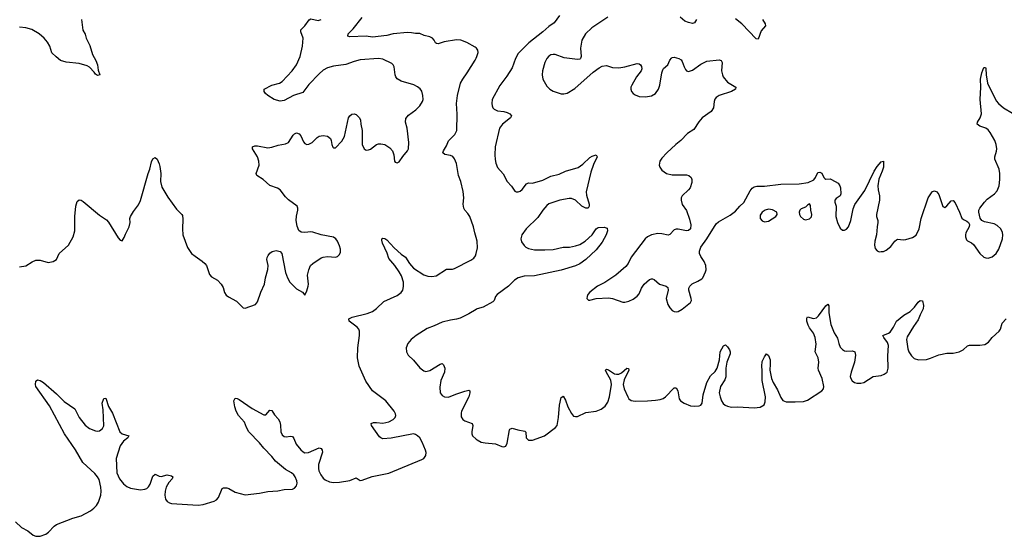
# Model space of a CAD drawing. Header units: inches. Extents: x 1305449 to 1407403, y 744709 to 841554.
# Tile 67 of 114: x 1355551 to 1365149, y 762690 to 767729. Entities that reach past the tile are written whole.
import ezdxf

# ---------------------------------------------------------------- set-up
doc = ezdxf.new("R2010")
doc.units = ezdxf.units.IN
doc.header["$MEASUREMENT"] = 0
doc.layers.add('B3756', color=7, linetype='Continuous')
doc.layers.add('B3766', color=7, linetype='Continuous')

msp = doc.modelspace()

# ---------------------------------------------------------------- linework, layer by layer
at = {"layer": 'B3756', "color": 6}
for points, elevation in [([(1355550, 765316.8), (1355610, 765329.4), (1355672.1, 765367.9), (1355710, 765383.5), (1355750, 765383.7), (1355830, 765362), (1355877.2, 765370), (1355910, 765388.4), (1355935.3, 765450), (1356026.6, 765530), (1356073.9, 765610), (1356088.2, 765670), (1356088.4, 765810), (1356097.8, 765910), (1356110, 765955.3), (1356130, 765972.7), (1356150, 765970.2), (1356170, 765956.2), (1356330, 765821.5), (1356396.9, 765776.9), (1356415.4, 765755.4), (1356510, 765602.8), (1356530, 765578), (1356550, 765571.3), (1356570, 765604.7), (1356581.7, 765638.3), (1356617, 765710), (1356627.6, 765750), (1356625.7, 765790), (1356631.9, 765810), (1356661.6, 765858.4), (1356710, 765922.2), (1356730, 765966), (1356803.7, 766230), (1356819.8, 766270), (1356836.8, 766343.2), (1356850, 766370.8), (1356870, 766384), (1356890, 766367.7), (1356910, 766324), (1356916.7, 766296.7), (1356926.4, 766230), (1356924.8, 766150), (1356936.9, 766096.9), (1356996.4, 765996.4), (1357079.5, 765879.5), (1357132.7, 765830), (1357137.7, 765817.7), (1357142.9, 765782.9), (1357137.6, 765690), (1357140.5, 765630), (1357188, 765508), (1357227.3, 765450), (1357261.3, 765421.3), (1357330, 765375.2), (1357356.5, 765350), (1357371.1, 765330), (1357402.5, 765242.5), (1357421.8, 765221.8), (1357479.1, 765190), (1357515, 765150), (1357535.3, 765115.3), (1357548.6, 765068.6), (1357563.6, 765043.6), (1357585.6, 765025.6), (1357663.8, 764983.8), (1357730, 764918), (1357750, 764915.2), (1357850, 764950.3), (1357870, 764975.8), (1357901.9, 765070), (1357937.3, 765150), (1357948.3, 765210), (1357971, 765291), (1357971.5, 765330), (1357961.4, 765390), (1357963.9, 765410), (1357973.2, 765430), (1357990, 765450.2), (1358013, 765467), (1358050, 765477), (1358090, 765467.8), (1358107.6, 765447.6), (1358143.5, 765263.5), (1358162.6, 765210), (1358184.3, 765170), (1358250, 765104), (1358307.7, 765070), (1358330, 765042), (1358350, 765084.7), (1358361.5, 765130), (1358365.1, 765150), (1358357.1, 765237.1), (1358368.5, 765290), (1358386.9, 765330), (1358410, 765351.7), (1358490, 765406), (1358510, 765414.1), (1358550, 765419.5), (1358630, 765412.2), (1358650, 765419.1), (1358670, 765438.7), (1358678, 765462), (1358678.6, 765490), (1358670, 765523), (1358649.9, 765570), (1358632.3, 765592.3), (1358608.4, 765608.4), (1358488.9, 765628.9), (1358410, 765657.8), (1358390, 765660.5), (1358330, 765653.1), (1358296, 765656), (1358272.6, 765672.6), (1358255.9, 765715.9), (1358245, 765770), (1358248.2, 765811.8), (1358261.2, 765870), (1358261.8, 765890), (1358254.6, 765910), (1358170, 765970.8), (1358141.3, 766001.3), (1358089.9, 766069.9), (1358065.1, 766085.1), (1357990, 766112.9), (1357923.5, 766170), (1357862.3, 766210), (1357855.2, 766230), (1357884.5, 766310), (1357883.5, 766350), (1357869.5, 766390), (1357819.8, 766470), (1357820.5, 766490), (1357841.8, 766498.2), (1357870, 766498.5), (1357970, 766479.6), (1358010, 766486.1), (1358070, 766504.9), (1358142.6, 766517.4), (1358170, 766532.2), (1358218.2, 766601.8), (1358230, 766615.6), (1358250, 766626.5), (1358276.1, 766616.1), (1358290, 766597.6), (1358316.8, 766536.8), (1358330, 766521.8), (1358350, 766512.9), (1358370, 766515.8), (1358401.5, 766530), (1358450, 766579), (1358470, 766593.1), (1358510, 766598.4), (1358551.6, 766591.6), (1358580.2, 766570), (1358588.4, 766550), (1358593.4, 766510), (1358604.2, 766484.2), (1358610, 766478), (1358630, 766480.4), (1358690, 766544.5), (1358715.8, 766590), (1358754.6, 766770), (1358768.6, 766791.4), (1358790, 766808.4), (1358810, 766811), (1358830, 766802.6), (1358850, 766786), (1358864.5, 766770), (1358872.7, 766750), (1358875.3, 766710), (1358889.6, 766649.6), (1358888.7, 766510), (1358908.9, 766468.9), (1358930, 766456.9), (1358950, 766459.6), (1358970, 766467.3), (1359029.9, 766510.1), (1359050, 766517.2), (1359070, 766519.5), (1359110.1, 766510.1), (1359158.7, 766478.7), (1359184.5, 766450), (1359196.5, 766410), (1359203.8, 766350), (1359210, 766340.7), (1359230, 766333), (1359250, 766343.8), (1359284.8, 766395.2), (1359330, 766448.2), (1359339.9, 766470), (1359344.5, 766530), (1359328.6, 766670), (1359311, 766730), (1359316.2, 766763.8), (1359341.9, 766798.1), (1359412, 766850), (1359452.3, 766890), (1359476.9, 766930), (1359482.6, 766950), (1359481.1, 766990), (1359470, 767032.3), (1359454.7, 767054.7), (1359430, 767074.7), (1359393, 767093), (1359270, 767128.5), (1359232.1, 767152.1), (1359217.7, 767170), (1359209.8, 767190), (1359200.8, 767270), (1359190.9, 767290), (1359179.9, 767299.9), (1359090, 767343), (1359050, 767349.9), (1358870, 767336), (1358810, 767320.1), (1358729.7, 767290.3), (1358610, 767274.9), (1358550, 767258.5), (1358510, 767235.3), (1358470, 767200.9), (1358370, 767096.8), (1358310, 767020.2), (1358220.9, 766990), (1358130, 766940.2), (1358090, 766933.8), (1358030.4, 766950.4), (1357969.4, 766989.4), (1357948.3, 767010), (1357934.3, 767030), (1357934, 767050), (1358009.7, 767090), (1358084.7, 767110), (1358110, 767126.3), (1358206, 767230), (1358250.9, 767290), (1358284.9, 767370), (1358309.4, 767470.6), (1358312.8, 767550), (1358291.9, 767610), (1358292.7, 767630), (1358299.8, 767640.2), (1358331.3, 767670), (1358371.7, 767728.3), (1358390, 767735.7), (1358459.5, 767720.5), (1358490.7, 767730)], 1000), ([(1360000, 767452.9), (1359990, 767460.2), (1359910, 767506.2), (1359850, 767528.7), (1359810, 767532.2), (1359690, 767514.2), (1359630, 767494.1), (1359615.5, 767495.5), (1359604.4, 767504.4), (1359591, 767530), (1359573.4, 767550), (1359550, 767560.8), (1359494.7, 767574.7), (1359450, 767594.2), (1359410, 767593.6), (1359370, 767601.7), (1359330, 767602.8), (1359190, 767590.7), (1359130, 767573.6), (1358990, 767559.2), (1358930, 767568), (1358770, 767562), (1358748.7, 767568.7), (1358751.7, 767590), (1358800.6, 767639.4), (1358888.9, 767751.1)], 900), ([(1356154.4, 767730), (1356165.5, 767625.5), (1356187.7, 767587.7), (1356199, 767550), (1356236.3, 767476.3), (1356261.7, 767390), (1356292.2, 767332.2), (1356308.3, 767290), (1356316.8, 767236.8), (1356330.7, 767190), (1356310, 767183.2), (1356290, 767197.6), (1356277.3, 767217.3), (1356230, 767266.4), (1356210, 767279.7), (1356130, 767301.1), (1356005.1, 767314.9), (1355950, 767332.1), (1355905.1, 767365.1), (1355864.1, 767404.1), (1355845, 767470), (1355821.2, 767510), (1355788.3, 767550), (1355739.4, 767590), (1355670, 767633), (1355610.1, 767649.9), (1355550, 767657.4)], 1000), ([(1360000, 765603.9), (1359986.2, 765650), (1359975.3, 765710), (1359938.1, 765810), (1359919.7, 765839.7), (1359888.6, 765870), (1359878.9, 765890), (1359875.4, 765930), (1359880.7, 765990), (1359872.7, 766052.7), (1359850.1, 766150.1), (1359830, 766210), (1359807.8, 766327.8), (1359790, 766371.9), (1359773.4, 766393.4), (1359750, 766404.7), (1359693.8, 766413.8), (1359675.7, 766430), (1359681.2, 766450), (1359710, 766497.2), (1359731.3, 766548.7), (1359793, 766610), (1359811.7, 766648.3), (1359814, 766806), (1359808.4, 766910), (1359818.6, 766990), (1359849.5, 767110), (1359869.9, 767150), (1359912.9, 767210), (1359990, 767335.5), (1360000, 767354.6)], 900), ([(1355508.9, 762830), (1355570, 762775.2), (1355630, 762742.2), (1355681.3, 762701.3), (1355710, 762690.2), (1355750, 762690.7), (1355805, 762710), (1355832.1, 762730), (1355887.2, 762790), (1355910, 762805.1), (1356070, 762867.2), (1356150, 762891.5), (1356239.8, 762940.2), (1356274.9, 762965.1), (1356298.5, 762990), (1356318, 763022), (1356340.5, 763090), (1356344.5, 763130), (1356342.3, 763170), (1356324.2, 763244.2), (1356310.9, 763270.9), (1356284, 763304), (1356165.8, 763410), (1356094.9, 763534.9), (1355986.3, 763690), (1355842.4, 763962.4), (1355708.7, 764150), (1355706, 764170), (1355710, 764202), (1355711.9, 764208.1), (1355724.4, 764215.6), (1355750, 764208.9), (1355782, 764190), (1355910, 764081.3), (1355985.6, 764005.6), (1356090, 763935.1), (1356131.2, 763850), (1356190, 763773.9), (1356230, 763742), (1356290, 763719.1), (1356310, 763715), (1356330, 763719.4), (1356357, 763743), (1356370.9, 763769.1), (1356365.2, 763925.2), (1356356.5, 763990), (1356370, 764034), (1356390, 764036.3), (1356415.3, 763955.3), (1356456.3, 763890), (1356527.5, 763710), (1356550.9, 763690.9), (1356614, 763670), (1356604.4, 763650), (1356563.4, 763616.6), (1356530, 763572.9), (1356490.8, 763450), (1356498.8, 763310), (1356522.8, 763250), (1356562, 763202), (1356594.8, 763174.8), (1356630, 763160.3), (1356730, 763144.8), (1356770, 763150.2), (1356790, 763157.8), (1356807.9, 763172.1), (1356822.4, 763197.6), (1356850, 763277.3), (1356870, 763296.5), (1356910, 763277.4), (1356930, 763274.3), (1356990, 763288.3), (1357030, 763280.2), (1357043.9, 763270), (1357037.8, 763250), (1357005.8, 763214.2), (1356979.7, 763170), (1356969.3, 763130), (1356966.9, 763090), (1356973.9, 763053.9), (1356988.1, 763030), (1357010, 763015.7), (1357030, 763009.7), (1357290, 762993.5), (1357337.9, 763002.1), (1357445.8, 763034.2), (1357470, 763045.2), (1357490, 763069.3), (1357524.8, 763155.2), (1357536.2, 763163.8), (1357570, 763163.2), (1357590, 763156.7), (1357650, 763120.9), (1357750, 763094.7), (1357887.9, 763112.1), (1357970, 763128.8), (1358067.1, 763132.9), (1358130, 763146.3), (1358210, 763149.6), (1358230, 763158.3), (1358250, 763181.3), (1358254.6, 763210), (1358251.9, 763230), (1358237.7, 763270), (1358223.9, 763290), (1358199, 763310), (1358142, 763342), (1358043.8, 763423.8), (1358008.5, 763470), (1357931.4, 763550), (1357890, 763601.4), (1357783.5, 763710), (1357762.2, 763750), (1357743.8, 763803.8), (1357683.2, 763870), (1357661.5, 763910), (1357647.5, 763952.5), (1357639.8, 764010), (1357650, 764036.3), (1357670, 764035.5), (1357690, 764024.2), (1357815.8, 763935.8), (1357930, 763875.9), (1357950, 763876.1), (1357990, 763920.3), (1358010, 763917.4), (1358036.2, 763876.2), (1358070, 763836), (1358085.9, 763805.9), (1358093.2, 763773.2), (1358096.9, 763710), (1358110, 763680.1), (1358130, 763663.8), (1358150, 763661.4), (1358190, 763668.1), (1358210, 763663.6), (1358223.2, 763643.2), (1358245.5, 763590), (1358290, 763533), (1358313.2, 763513.2), (1358330, 763505.1), (1358366.2, 763506.2), (1358470, 763551.6), (1358490, 763546.4), (1358500.1, 763530), (1358501.6, 763510), (1358465.3, 763390), (1358462.2, 763350), (1358465.4, 763330), (1358485.1, 763290), (1358510, 763257.8), (1358530, 763239.9), (1358570, 763220.9), (1358610, 763213.6), (1358670, 763217.6), (1358770, 763235.5), (1358830, 763260.9), (1358870, 763235.3), (1358890, 763237.3), (1358987.6, 763272.4), (1359150, 763305.3), (1359470, 763438), (1359490.7, 763450), (1359510, 763477), (1359512.9, 763507.1), (1359507.9, 763530), (1359474.6, 763610), (1359450, 763649.6), (1359430, 763671.2), (1359410, 763684.4), (1359390, 763689.2), (1359172.1, 763647.9), (1359090, 763641.4), (1359070, 763649.5), (1359059.6, 763659.6), (1358980.5, 763770), (1358977.3, 763790), (1359000.8, 763799.2), (1359030, 763800.5), (1359090, 763793.5), (1359150, 763806.7), (1359190, 763830), (1359209.9, 763850), (1359217.9, 763870), (1359215.2, 763884.8), (1359202.7, 763910), (1359118.7, 764010), (1358988.9, 764108.9), (1358924.2, 764204.2), (1358861.7, 764350), (1358843.1, 764430), (1358846, 764530), (1358864.5, 764650), (1358864, 764690), (1358856.7, 764710), (1358840.2, 764730), (1358763.6, 764790), (1358758.9, 764810), (1358792.5, 764827.5), (1358937.7, 764862.3), (1358990, 764883.7), (1359030, 764910.8), (1359100.3, 764979.7), (1359230, 765037.8), (1359270, 765066.9), (1359286, 765090), (1359293.3, 765126.7), (1359291.8, 765168.2), (1359271.5, 765230), (1359250.5, 765270), (1359208.9, 765330), (1359150, 765399.4), (1359132.4, 765452.4), (1359087.4, 765550), (1359081.7, 765578.3), (1359082.7, 765590), (1359090, 765597.8), (1359110, 765594.8), (1359130, 765580.4), (1359202.6, 765502.6), (1359270, 765441.3), (1359312.5, 765412.5), (1359349.5, 765349.5), (1359390, 765303.8), (1359490, 765240.5), (1359530, 765226.3), (1359570, 765222.9), (1359609.9, 765230.1), (1359710, 765295), (1359770, 765296.8), (1359790, 765302.6), (1359950, 765382.3), (1359976.9, 765403.1), (1359994.2, 765425.8), (1360000, 765448.2)], 900), ([(1360000, 764901.9), (1359930, 764859.8), (1359843.3, 764816.7), (1359810, 764806.4), (1359750, 764798.7), (1359670, 764779.5), (1359590, 764741.9), (1359522, 764718), (1359416.8, 764650), (1359366.8, 764610), (1359333.8, 764570), (1359318.8, 764530), (1359321.3, 764490), (1359338, 764458), (1359390, 764407.5), (1359452.8, 764332.8), (1359490, 764303.5), (1359510, 764298.9), (1359550, 764307.1), (1359650, 764369.6), (1359670, 764375.3), (1359683.6, 764363.6), (1359693.9, 764330), (1359690.4, 764290), (1359657.8, 764210), (1359646, 764146), (1359650.1, 764090), (1359670, 764062), (1359690.6, 764050.6), (1359730, 764048.4), (1359801.9, 764078.1), (1359890, 764106.9), (1359930, 764115.3), (1359939.3, 764110), (1359940.5, 764090), (1359928.8, 764050), (1359858.6, 763910), (1359854.2, 763890), (1359855, 763855), (1359870.5, 763830.5), (1359890, 763817), (1359960.8, 763790), (1359969.2, 763770), (1359957.7, 763710), (1359957.8, 763690), (1359965.5, 763670), (1360000, 763639)], 900)]:
    msp.add_lwpolyline(points, dxfattribs=dict(at, elevation=elevation))
at = {"layer": 'B3766', "color": 6}
for points, elevation in [([(1360814.3, 767770), (1360761, 767699), (1360710, 767663.4), (1360650.8, 767609.2), (1360515.3, 767504.7), (1360410, 767398.7), (1360382.7, 767350), (1360350, 767260.4), (1360300.4, 767179.6), (1360230, 767085.9), (1360157, 766950), (1360152.6, 766910), (1360155.9, 766890), (1360163.9, 766870), (1360175.6, 766855.6), (1360210, 766838.6), (1360270, 766831.9), (1360302.4, 766822.4), (1360330.2, 766810), (1360345.2, 766790), (1360336.9, 766770), (1360257.8, 766710), (1360229.1, 766670), (1360187.4, 766490), (1360182.7, 766410), (1360185.9, 766365.9), (1360192, 766330), (1360208.2, 766288.2), (1360265.1, 766225.1), (1360302.3, 766150), (1360344.8, 766104.8), (1360378, 766058), (1360390, 766048.8), (1360408.9, 766048.9), (1360430, 766057.2), (1360450, 766073.8), (1360490, 766126.4), (1360510, 766138), (1360550, 766134.5), (1360650, 766162.8), (1360730, 766201.2), (1360810, 766222.3), (1360871.8, 766250), (1360993.8, 766286.2), (1361041.8, 766318.2), (1361110, 766384.4), (1361130, 766396.5), (1361171.3, 766410), (1361180.3, 766390), (1361143.1, 766316.9), (1361117, 766243), (1361074, 766050), (1361077.3, 766017.3), (1361101.3, 765930), (1361102, 765910), (1361090.8, 765890), (1361070, 765889.7), (1361030, 765909.8), (1360969.9, 765969.9), (1360930, 765985.6), (1360905.8, 765985.8), (1360816.5, 765970), (1360710, 765931.4), (1360690, 765916.3), (1360649.2, 765870), (1360601.5, 765798.5), (1360487, 765690), (1360444.6, 765630), (1360435.7, 765590), (1360443.7, 765563.7), (1360467.5, 765527.5), (1360486.2, 765510), (1360510, 765498.1), (1360570, 765484.4), (1360670, 765483.1), (1360750, 765488.7), (1360850, 765510.7), (1360910.8, 765510.8), (1360970, 765523.3), (1361010, 765537), (1361063.1, 765570), (1361133, 765630), (1361169.8, 765690.2), (1361190, 765703.1), (1361250, 765705.2), (1361276.7, 765696.7), (1361281.6, 765670), (1361267.7, 765630), (1361230, 765558.8), (1361170, 765483.2), (1361069.1, 765390.9), (1361010, 765348.9), (1360970, 765328.3), (1360830, 765286.5), (1360570, 765231.2), (1360470, 765227.9), (1360410, 765211.9), (1360373, 765187), (1360317.3, 765130), (1360206, 765050), (1360189.9, 765030), (1360175, 764990), (1360162.5, 764977.5), (1360070, 764925.3), (1360010, 764908), (1360000, 764901.9)], 900), ([(1361285.4, 767754.6), (1361127.5, 767650), (1361065.8, 767590), (1361031.8, 767530), (1361016.9, 767450), (1361024.1, 767370), (1361017.8, 767350), (1361010, 767343.4), (1360990, 767340.4), (1360857, 767357), (1360770, 767388.1), (1360750.8, 767389.2), (1360730, 767384.5), (1360710, 767373.4), (1360690, 767351.4), (1360670.1, 767310), (1360645.8, 767230), (1360643.9, 767190), (1360652, 767150), (1360690, 767081.1), (1360718.3, 767050), (1360752, 767032), (1360830, 767005.9), (1360854.7, 767005.3), (1360886.6, 767013.4), (1360963.7, 767056.3), (1361141.6, 767218.4), (1361199.6, 767260.4), (1361230, 767276.6), (1361270, 767280.9), (1361330, 767263.9), (1361390, 767260.3), (1361450, 767269.7), (1361570, 767300.1), (1361590, 767298.3), (1361601, 767290), (1361611.7, 767271.7), (1361615.3, 767250), (1361610.1, 767230), (1361564.7, 767170), (1361516.6, 767090), (1361509.5, 767070), (1361508.7, 767050), (1361515.4, 767030), (1361530.2, 767010), (1361550, 766994.3), (1361590, 766978.4), (1361650, 766976.8), (1361710, 766986.9), (1361750, 767009.5), (1361779.1, 767050), (1361791.9, 767090), (1361809.9, 767210.1), (1361818.9, 767241.1), (1361826.8, 767253.2), (1361869.9, 767290.1), (1361890, 767333.6), (1361905.1, 767354.9), (1361910, 767359.8), (1361930, 767361.7), (1361975.8, 767350), (1361997.9, 767337.9), (1362010, 767320.9), (1362028.1, 767268.1), (1362042.1, 767242.1), (1362050, 767230.2), (1362070, 767222.9), (1362110, 767235.7), (1362190, 767295.4), (1362250, 767324.4), (1362370, 767337), (1362390, 767330.2), (1362397.5, 767310), (1362392.8, 767230), (1362400.9, 767190), (1362409.7, 767170), (1362450, 767118.9), (1362532.7, 767070), (1362527.1, 767050), (1362488.7, 767030), (1362370, 766990.7), (1362339.8, 766970), (1362327.6, 766952.4), (1362319.9, 766930), (1362312.9, 766870), (1362290, 766833.4), (1362202.2, 766770), (1362170, 766732), (1362122.4, 766657.6), (1362060.4, 766619.6), (1361995, 766550), (1361947, 766513), (1361858.3, 766430), (1361810, 766378.7), (1361791.9, 766350), (1361785.8, 766310), (1361790.2, 766290), (1361810, 766262), (1361854.6, 766230), (1361910, 766214.3), (1362050, 766216.7), (1362074.9, 766210), (1362097.2, 766190), (1362102.9, 766170), (1362102.2, 766142.2), (1362085.7, 766090), (1362070.7, 766069.3), (1362007.8, 766010), (1361999, 765990), (1361998.9, 765970), (1362010, 765925.5), (1362049.4, 765869.4), (1362081.8, 765781.8), (1362093.4, 765726.6), (1362090.3, 765690), (1362070, 765672.6), (1362050, 765668.2), (1361970, 765686.7), (1361950, 765686.5), (1361930, 765679.8), (1361890, 765635.3), (1361872.1, 765627.9), (1361810, 765640.6), (1361770, 765642.7), (1361709.5, 765630.5), (1361670, 765612.6), (1361646.5, 765590), (1361510, 765412.2), (1361480.9, 765350), (1361458.9, 765321.1), (1361363.7, 765236.3), (1361255.2, 765164.8), (1361181.8, 765130), (1361108.7, 765070), (1361090.4, 765050), (1361083.8, 765030), (1361080.7, 765010), (1361094.4, 764994.4), (1361110, 764993.4), (1361170.6, 765009.4), (1361290, 765015.2), (1361330, 765010.2), (1361430, 764975), (1361450, 764973.2), (1361490, 764984), (1361530, 765001.5), (1361570, 765030.9), (1361590, 765054.2), (1361613.2, 765110), (1361639.9, 765150), (1361690, 765195.2), (1361710, 765202), (1361720.7, 765200.7), (1361735.5, 765195.5), (1361788.8, 765148.8), (1361854, 765130), (1361870, 765115.3), (1361872.2, 765090), (1361854.2, 765010), (1361870.1, 764950.1), (1361890, 764917), (1361912.8, 764892.8), (1361930, 764882.7), (1361950, 764878.5), (1361970, 764881.3), (1362010, 764904.7), (1362090.9, 764970), (1362098.4, 764990), (1362097, 765010), (1362075, 765090), (1362075.2, 765110), (1362082.5, 765130), (1362107.5, 765152.5), (1362162.6, 765177.4), (1362199, 765201), (1362210, 765212), (1362235.9, 765270), (1362241.5, 765290), (1362240.7, 765330), (1362223.8, 765370), (1362190, 765418), (1362179.1, 765450), (1362178.7, 765470), (1362192.1, 765510), (1362250, 765590.3), (1362340.6, 765739.4), (1362362, 765758), (1362477.8, 765822.2), (1362530, 765860.2), (1362570.8, 765910), (1362610, 765945.7), (1362670, 766058.4), (1362690, 766085.4), (1362710, 766098.6), (1362735.3, 766104.7), (1362810, 766106), (1362970, 766124.5), (1363150, 766127.8), (1363238.4, 766141.6), (1363292.6, 766167.4), (1363309.1, 766190.9), (1363330, 766238.5), (1363350, 766243.2), (1363370, 766232.4), (1363390, 766189.2), (1363400.6, 766180.6), (1363410, 766174.5), (1363450, 766175.2), (1363464.9, 766170), (1363530, 766133), (1363544.4, 766110), (1363552.2, 766090), (1363556.4, 766030), (1363548.5, 766010), (1363510, 765986), (1363497.2, 765970), (1363498.3, 765950), (1363510.1, 765910), (1363505.2, 765810), (1363523.8, 765750), (1363550, 765695.6), (1363570, 765676.9), (1363590, 765674.7), (1363610, 765685.2), (1363630.4, 765710), (1363651.3, 765768.7), (1363674.6, 765885.4), (1363693.1, 765926.9), (1363790, 766064.2), (1363881.7, 766250), (1363910, 766298.3), (1363950, 766342.2), (1363970, 766350.4), (1363970.4, 766290), (1363958.7, 766250), (1363926, 766174), (1363916.2, 766110), (1363918.8, 766070), (1363933, 766010), (1363933.7, 765970), (1363901.5, 765830), (1363901.7, 765810), (1363915.1, 765770), (1363916.8, 765750), (1363908.9, 765710), (1363903.8, 765630), (1363888.1, 765570), (1363883.1, 765530), (1363890, 765498.7), (1363910, 765474.4), (1363930, 765466), (1363950, 765467), (1363970.5, 765469.5), (1363998.1, 765481.9), (1364042, 765518), (1364081.1, 765570), (1364097, 765583), (1364110, 765587.8), (1364162.3, 765582.3), (1364190, 765585.4), (1364254.7, 765605.3), (1364290, 765628.1), (1364319.5, 765690), (1364339.5, 765790), (1364405.8, 765990), (1364438.3, 766041.7), (1364450, 766054.1), (1364470, 766060.7), (1364490, 766050.6), (1364510, 766023.2), (1364550, 765905.5), (1364570, 765898.2), (1364590, 765912.8), (1364630, 765960.5), (1364650, 765966.6), (1364670, 765942), (1364713.1, 765850), (1364733.4, 765793.4), (1364750, 765779.7), (1364784.6, 765764.6), (1364800.8, 765750), (1364808.2, 765730), (1364805.4, 765710), (1364774.3, 765650), (1364770.3, 765630), (1364770.4, 765610), (1364780.3, 765580.3), (1364790.4, 765570.4), (1364830, 765553.4), (1364850, 765535.6), (1364910.9, 765450), (1364950, 765414.1), (1364970, 765405), (1364990, 765402.1), (1365030, 765415.9), (1365070.3, 765449.7), (1365095.8, 765490), (1365129.9, 765590), (1365133.9, 765630), (1365130, 765653.3), (1365113.4, 765690), (1365080.8, 765720.8), (1365050, 765737.5), (1364957.4, 765757.4), (1364930.3, 765770.3), (1364914.1, 765794.1), (1364900.7, 765850), (1364901.3, 765870), (1364909.9, 765890), (1364955.6, 765950), (1364983, 765977), (1365054.6, 766030), (1365079.9, 766060.1), (1365099.9, 766110), (1365105.5, 766170), (1365104.4, 766230), (1365097.7, 766270), (1365056.7, 766370), (1365057.4, 766390), (1365073.8, 766446.2), (1365076, 766470), (1365070.3, 766510), (1365055.4, 766550), (1365012.6, 766630), (1364990, 766655.6), (1364969.8, 766670), (1364909.1, 766690), (1364883.4, 766710), (1364887, 766730), (1364914, 766770), (1364925.4, 766810), (1364914.4, 766950), (1364921.6, 767070), (1364917.9, 767150), (1364930, 767210.4), (1364950, 767264), (1364964, 767264), (1364970, 767252), (1364972, 767190), (1364985.7, 767110), (1365070, 766937.2), (1365093.4, 766910), (1365142.3, 766870), (1365230, 766818.7)], 1000), ([(1362148.8, 767730), (1362130, 767699.3), (1362110, 767691.3), (1362070, 767700.1), (1362034.7, 767714.7), (1361990, 767754.5)], 1000), ([(1362793.1, 767730), (1362818.8, 767690), (1362819.8, 767670), (1362778.8, 767621.2), (1362750, 767540.4), (1362730, 767543.2), (1362590, 767687.9), (1362530, 767737)], 1000), ([(1360000, 767354.6), (1360008.1, 767370), (1360019.2, 767410), (1360016.5, 767430), (1360004, 767450), (1360000, 767452.9)], 900), ([(1360000, 765448.2), (1360014.7, 765505.3), (1360010.2, 765569.8), (1360000, 765603.9)], 900), ([(1360000, 763639), (1360010, 763630.1), (1360050.8, 763609.2), (1360090, 763600.6), (1360190, 763591.1), (1360250, 763564.9), (1360270, 763562.3), (1360290, 763569.1), (1360302.4, 763597.6), (1360327, 763730), (1360330, 763735.7), (1360350, 763745.3), (1360407.9, 763727.9), (1360475.7, 763715.7), (1360484.8, 763704.8), (1360486.5, 763650), (1360510, 763627.1), (1360550, 763627.8), (1360665.8, 763670), (1360774.4, 763750), (1360790.2, 763770), (1360804.4, 763850), (1360813.3, 763970), (1360830, 764044.2), (1360845.3, 764054.7), (1360850, 764055.5), (1360870, 764019.5), (1360894.6, 763954.6), (1360930, 763886.7), (1360950, 763862.1), (1360970, 763857.2), (1360990, 763860), (1361070, 763897.6), (1361169.6, 763910.4), (1361219.5, 763930), (1361259.3, 763960.7), (1361282.7, 763997.3), (1361299, 764050), (1361321.1, 764170), (1361312.6, 764212.6), (1361267.2, 764292.8), (1361261.6, 764310), (1361270, 764319.2), (1361290, 764313.9), (1361350, 764275.4), (1361370, 764270.4), (1361390, 764272.4), (1361416.2, 764283.8), (1361470, 764329.3), (1361487.1, 764327.1), (1361489.3, 764310), (1361444, 764216), (1361434.5, 764170), (1361442.7, 764130), (1361478, 764050), (1361490, 764029.7), (1361510, 764015.8), (1361549.8, 764009.8), (1361672.1, 764012.1), (1361750, 764017.1), (1361795.1, 764024.9), (1361824.3, 764035.7), (1361845.1, 764050), (1361930, 764138.2), (1361950, 764138.9), (1361967.7, 764107.7), (1361978.1, 764030), (1361992.4, 764010), (1362026.7, 763990), (1362090, 763964), (1362130, 763958.4), (1362175.8, 763964.2), (1362190, 763970.8), (1362202.3, 763990), (1362214.8, 764070), (1362248.8, 764191.2), (1362286, 764254), (1362330, 764298.6), (1362348.5, 764330), (1362372.6, 764410), (1362379.8, 764490), (1362410, 764549.4), (1362424.4, 764555.6), (1362430, 764556.2), (1362450, 764539.4), (1362469.3, 764510), (1362477, 764490), (1362476.5, 764470), (1362444.4, 764390), (1362435.7, 764330), (1362435.7, 764244.3), (1362424.2, 764215.8), (1362382.5, 764150), (1362370.8, 764090), (1362378, 764050), (1362391.4, 764011.4), (1362407.1, 763987.1), (1362426.5, 763970), (1362450, 763959.2), (1362490, 763951.3), (1362550, 763953.5), (1362710, 763943), (1362769.6, 763950.4), (1362807.3, 763972.7), (1362819.4, 764000.6), (1362822.6, 764050), (1362787.5, 764210), (1362788.9, 764308.9), (1362784, 764350), (1362790, 764394.2), (1362810, 764440.2), (1362830, 764469.1), (1362850, 764455.2), (1362865.7, 764410), (1362867.2, 764370), (1362861.7, 764310), (1362879.2, 764230), (1362895.9, 764190), (1362938.1, 764118.1), (1362970, 764043.7), (1362990, 764013.7), (1363021.8, 764001.8), (1363110, 764000.6), (1363190, 764006.5), (1363230, 764016.6), (1363370, 764108.6), (1363385.4, 764130), (1363389.3, 764150.7), (1363374, 764230), (1363338.3, 764310), (1363334.8, 764330), (1363341, 764390), (1363335.1, 764430), (1363305.5, 764490), (1363314.9, 764565.1), (1363305.2, 764630), (1363289.9, 764670), (1363250, 764724.5), (1363237.7, 764750), (1363224.9, 764790), (1363223.2, 764816.8), (1363230, 764831.8), (1363290, 764815.3), (1363317.6, 764822.4), (1363339, 764841), (1363410, 764938.7), (1363430, 764955.2), (1363438.6, 764938.6), (1363439.5, 764870), (1363456.4, 764756.4), (1363490, 764674.7), (1363523.3, 764623.3), (1363535.6, 764570), (1363550, 764534.2), (1363570, 764512.3), (1363590, 764500.8), (1363615.4, 764495.4), (1363670, 764498.7), (1363691.9, 764490), (1363697.3, 764457.3), (1363690.1, 764390), (1363656.1, 764290), (1363647.5, 764250), (1363652.1, 764230), (1363666.9, 764206.9), (1363690, 764190.1), (1363710, 764184.2), (1363750, 764183.1), (1363779.7, 764190), (1363869.9, 764250.1), (1363950, 764259.1), (1363979.2, 764270), (1364007.1, 764290), (1364017.2, 764330), (1364013.9, 764450), (1364019.7, 764550), (1364010, 764579), (1363973.2, 764630), (1363965.8, 764650), (1364018.8, 764670), (1364037.5, 764682.5), (1364068.7, 764730), (1364097.2, 764790), (1364170, 764846.3), (1364230, 764882.9), (1364274.2, 764925.8), (1364310, 764973.6), (1364330, 764991.2), (1364350, 764987.7), (1364361.7, 764941.7), (1364359.4, 764910), (1364329, 764851), (1364310, 764799.9), (1364263.9, 764736.1), (1364202.9, 764637.1), (1364195.9, 764610), (1364210, 764520.3), (1364218.9, 764490), (1364243.4, 764450), (1364270, 764425.9), (1364311.9, 764411.9), (1364390, 764416.2), (1364430, 764426.5), (1364510, 764459.2), (1364590, 764475.6), (1364650, 764477.5), (1364708.2, 764490), (1364747.4, 764510), (1364790, 764546.5), (1364810, 764553.8), (1364910, 764553.8), (1364958.3, 764561.7), (1364996.4, 764583.6), (1365029.9, 764630.1), (1365099.2, 764690), (1365110.6, 764710), (1365126.7, 764770), (1365167.8, 764810)], 900)]:
    msp.add_lwpolyline(points, dxfattribs=dict(at, elevation=elevation))
at = {"layer": 'B3766', "color": 6, "elevation": 1000}
for points in [[(1363250, 765934.3), (1363230, 765920.7), (1363210, 765898.9), (1363170, 765885.1), (1363156.5, 765870), (1363150.2, 765850), (1363152.5, 765830), (1363161.7, 765810), (1363190, 765782.2), (1363210, 765777.1), (1363250, 765785.2), (1363270, 765806.4), (1363271.6, 765828.4), (1363261.4, 765870), (1363258.2, 765918.2)], [(1362850, 765879.4), (1362819.1, 765870), (1362788, 765850), (1362770, 765820.9), (1362770.3, 765790), (1362790, 765766.3), (1362810, 765756.5), (1362850, 765763.5), (1362922.5, 765810), (1362934.8, 765830), (1362931.5, 765851.5), (1362890, 765874.9)]]:
    msp.add_lwpolyline(points, close=True, dxfattribs=at)

doc.saveas('drawing.dxf')
